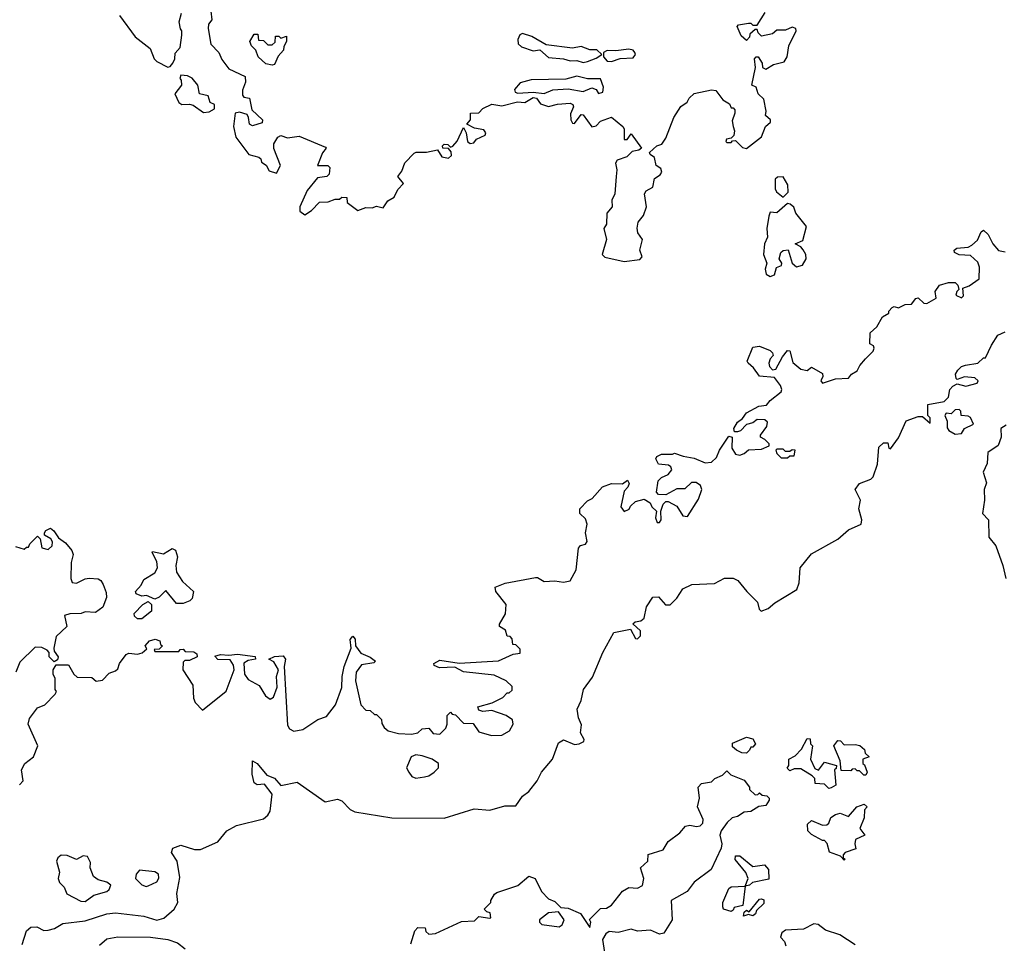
# Model space of a CAD drawing. Extents: x 2293830 to 2387798, y 66850 to 233222.
# Tile 113 of 192: x 2336924 to 2341451, y 191347 to 195596. Entities that reach past the tile are written whole.
import ezdxf

# ---------------------------------------------------------------- set-up
doc = ezdxf.new("R2010")
doc.units = 0

msp = doc.modelspace()

# ---------------------------------------------------------------- linework, layer by layer
at = {"layer": '0CON05XD'}
for points in [[(2337802.5, 195635), (2337807.5, 195595), (2337792.5, 195575), (2337790, 195555), (2337802.5, 195482.5), (2337840, 195445), (2337853, 195413), (2337885, 195370), (2337960, 195335), (2337961.7, 195308.3), (2337948.3, 195271.7), (2337948.3, 195248.3), (2337955, 195240), (2337980, 195235), (2337991.7, 195181.7), (2338040, 195135), (2338038.3, 195121.7), (2337995, 195107.5), (2337980, 195115), (2337976.4, 195146.4), (2337969.2, 195159.2), (2337935, 195170.8), (2337913.9, 195166.1), (2337906.2, 195105), (2337917.5, 195055), (2337977.5, 194975), (2338023.6, 194963.6), (2338032.5, 194955), (2338035, 194940), (2338056.4, 194926.4), (2338070.7, 194900.7), (2338105, 194890), (2338122.5, 194925), (2338093, 195003), (2338092.5, 195025), (2338110, 195055), (2338125, 195062.5), (2338155, 195052.5), (2338209.3, 195059.3), (2338329.3, 195009.3), (2338332.5, 195005), (2338316.4, 194983.6), (2338292.5, 194925), (2338340, 194925), (2338350, 194915), (2338347.5, 194885), (2338336.4, 194873.6), (2338292.5, 194867.5), (2338245, 194810), (2338212.5, 194735), (2338212.5, 194715), (2338235, 194697.5), (2338265, 194717.5), (2338303, 194757), (2338341.7, 194758.3), (2338375, 194770), (2338395, 194770), (2338405, 194780), (2338428.3, 194778.3), (2338430, 194755), (2338478.3, 194718.3), (2338515, 194732.5), (2338545, 194730), (2338565, 194737.5), (2338595, 194730), (2338617, 194763), (2338645, 194780), (2338662.5, 194815), (2338688.3, 194841.7), (2338662.5, 194875), (2338680.7, 194899.3), (2338695, 194937.5), (2338738.3, 194981.7), (2338746.4, 194986.4), (2338795, 194985.7), (2338845, 194997.5), (2338864.4, 194964.4), (2338895, 194958.5), (2338908.6, 194971.4), (2338907.9, 194987.9), (2338895, 195002.5), (2338870, 195005), (2338867.5, 195015), (2338875, 195022.5), (2338891.7, 195021.7), (2338905, 195010), (2338915, 195013.3), (2338935, 195036.7), (2338965, 195100), (2338976.2, 195075), (2338983.1, 195035), (2338995, 195026.7), (2339011.5, 195028.5), (2339025, 195045.8), (2339064, 195065), (2339067.5, 195075), (2339058.7, 195088.7), (2339015, 195096), (2338980, 195115), (2338996.7, 195135), (2338996.7, 195165), (2339035, 195167.5), (2339052.8, 195187.2), (2339095, 195206.7), (2339140.9, 195199.1), (2339212.8, 195217.2), (2339245.8, 195214.2), (2339285, 195237.9), (2339299.4, 195235), (2339318.6, 195208.6), (2339355, 195196.3), (2339396.6, 195206.6), (2339455, 195211.2), (2339466.7, 195205), (2339470, 195195), (2339457, 195163), (2339458, 195135), (2339465, 195120), (2339475, 195117.5), (2339505, 195160), (2339515, 195157.5), (2339555, 195102.5), (2339575, 195107.5), (2339595, 195129.4), (2339645, 195147.5), (2339697.5, 195105), (2339703, 195093), (2339704, 195044), (2339717.5, 195045), (2339735, 195070), (2339782.5, 195005), (2339770, 194995), (2339740, 194990), (2339715.9, 194964.1), (2339671, 194949), (2339663.6, 194935), (2339669.2, 194905), (2339665.8, 194875), (2339660, 194795), (2339646.9, 194765), (2339648.5, 194735), (2339624.3, 194705.7), (2339621.5, 194655), (2339609.5, 194635), (2339622.4, 194585), (2339601.8, 194515), (2339615, 194503.5), (2339703.1, 194483.1), (2339775, 194493.2), (2339785.3, 194505), (2339775.3, 194535), (2339787.7, 194585), (2339765.4, 194615), (2339762.9, 194637.1), (2339768.2, 194665), (2339791.8, 194695), (2339805.9, 194735), (2339796.4, 194795), (2339805, 194807.8), (2339835.6, 194825), (2339842.3, 194865), (2339868.7, 194881.3), (2339876.6, 194895), (2339871.2, 194911.2), (2339850, 194925), (2339842, 194962), (2339822.5, 194975), (2339820, 194985), (2339853.9, 195016.1), (2339876.4, 195023.6), (2339895, 195050), (2339931.2, 195145), (2339963.9, 195196.1), (2339993, 195217), (2340002.5, 195235), (2340025, 195256.2), (2340105, 195272.5), (2340125, 195270), (2340157, 195227), (2340188.3, 195208.3), (2340195, 195190), (2340205, 195190), (2340211.7, 195181.7), (2340212.5, 195165), (2340199.3, 195130.7), (2340203.8, 195105), (2340210, 195085), (2340207, 195063), (2340195, 195050), (2340173.6, 195046.4), (2340170, 195035), (2340175, 195030), (2340195, 195030), (2340201.7, 195038.3), (2340215, 195040), (2340247, 195007), (2340265, 195003.3), (2340335, 195057.5), (2340353.3, 195105), (2340376.1, 195123.9), (2340376.7, 195135), (2340352.5, 195155), (2340356.7, 195175), (2340345, 195230), (2340320, 195255), (2340310, 195285), (2340290, 195295), (2340307.5, 195375), (2340303.3, 195415), (2340310, 195425), (2340320, 195425), (2340337.5, 195395), (2340340, 195375), (2340355, 195367.5), (2340390.5, 195389.5), (2340438.3, 195401.7), (2340452.5, 195425), (2340460, 195475), (2340494.2, 195545), (2340492, 195555), (2340475, 195561.1), (2340445, 195547.5), (2340405, 195546.7), (2340385, 195530), (2340335, 195520), (2340320, 195535), (2340315, 195550), (2340305, 195550), (2340281.7, 195528.3), (2340280, 195515), (2340265, 195500), (2340241.7, 195521.7), (2340222.5, 195565), (2340228.3, 195571.7), (2340275, 195580), (2340285, 195580), (2340295, 195570), (2340315, 195570), (2340351.9, 195628.1)], [(2337383.3, 195615), (2337455, 195517.5), (2337523, 195463), (2337542.5, 195415), (2337553.6, 195403.6), (2337605, 195377.5), (2337615, 195380), (2337627.5, 195395), (2337637.5, 195415), (2337638.3, 195441.7), (2337661.7, 195468.3), (2337670, 195525), (2337670, 195545), (2337663, 195553), (2337657.5, 195585), (2337667.5, 195625)], [(2338085, 195386.7), (2338055, 195393.3), (2338020, 195425), (2338010, 195455), (2337990, 195475), (2337982.5, 195495), (2338001.7, 195528.3), (2338018.3, 195528.3), (2338021.7, 195501.7), (2338045, 195500), (2338065, 195480), (2338085, 195480), (2338098.3, 195491.7), (2338100, 195520), (2338115, 195520), (2338125, 195510), (2338150, 195520), (2338150, 195495), (2338138.3, 195471.7), (2338137.5, 195455), (2338111.7, 195428.3), (2338095, 195390), (2338085, 195386.7)], [(2339515, 195399.1), (2339535, 195403.4), (2339575, 195417.9), (2339600, 195435), (2339577.4, 195457.4), (2339545, 195457), (2339505, 195472.8), (2339465, 195464.9), (2339345, 195480.7), (2339278.4, 195518.4), (2339235, 195532.5), (2339223.3, 195526.7), (2339214.1, 195505), (2339215.2, 195485), (2339230.4, 195470.4), (2339285, 195452.8), (2339315, 195457), (2339355, 195421.8), (2339425, 195416.2), (2339455, 195405.9), (2339485, 195408), (2339515, 195399.1)], [(2339645, 195403.7), (2339685, 195416.5), (2339745, 195419.7), (2339755.1, 195434.9), (2339752.4, 195445), (2339745, 195454.7), (2339725, 195460.5), (2339665, 195452), (2339625, 195454.1), (2339608.1, 195445), (2339607.5, 195425), (2339625, 195405.5), (2339645, 195403.7)], [(2337768.3, 195168.3), (2337795, 195172.5), (2337820, 195185), (2337820, 195205), (2337800, 195215), (2337790, 195245), (2337750, 195255), (2337742.5, 195295), (2337716.4, 195326.4), (2337695, 195337.5), (2337665, 195340), (2337660, 195325), (2337667, 195317), (2337667.5, 195295), (2337637.5, 195255), (2337656.2, 195215), (2337670, 195205), (2337705, 195207.5), (2337721.7, 195201.7), (2337768.3, 195168.3)], [(2339335, 195255.5), (2339375, 195273.3), (2339445, 195277.6), (2339515, 195265.4), (2339555, 195281.8), (2339574.2, 195275), (2339585, 195256.2), (2339605, 195261.6), (2339608.2, 195285), (2339595, 195323.5), (2339534.1, 195324.1), (2339485, 195335.1), (2339435, 195322.7), (2339275, 195319.4), (2339224.9, 195305.1), (2339199.6, 195275), (2339202.4, 195262.4), (2339215, 195257), (2339285, 195262.3), (2339335, 195255.5)], [(2340435, 194780), (2340457, 194803), (2340456.4, 194836.4), (2340435, 194872.5), (2340408.3, 194871.7), (2340398.3, 194861.7), (2340398.3, 194818.3), (2340403.6, 194803.6), (2340435, 194780)], [(2340375, 194414.3), (2340395, 194422.5), (2340403.6, 194456.4), (2340426, 194465), (2340428.8, 194475), (2340416.7, 194495), (2340423.8, 194525), (2340435, 194533.3), (2340456.7, 194536.7), (2340475.9, 194475), (2340495, 194458.3), (2340523.6, 194466.4), (2340540.5, 194495), (2340538.8, 194515), (2340526.7, 194536.7), (2340515, 194550.8), (2340490, 194565), (2340525, 194580), (2340541.8, 194645), (2340493.3, 194705), (2340483.6, 194733.6), (2340467, 194747), (2340455, 194750), (2340405, 194707.5), (2340375, 194710), (2340368.3, 194691.7), (2340360, 194635), (2340362.5, 194595), (2340348.9, 194565), (2340343.5, 194515), (2340360, 194475), (2340352.1, 194447.9), (2340355.6, 194425.6), (2340375, 194414.3)], [(2339140, 192305), (2339176.7, 192325), (2339192.5, 192355), (2339190, 192375), (2339160, 192395), (2339095, 192417.5), (2339053, 192413), (2339035, 192420), (2339030, 192435), (2339097, 192453), (2339145, 192477.5), (2339165, 192500), (2339175, 192500), (2339188.3, 192511.7), (2339188.3, 192528.3), (2339160, 192555), (2339105, 192580), (2338965, 192596), (2338925, 192617.5), (2338853.9, 192613.9), (2338830, 192625), (2338827.5, 192635), (2338855, 192650), (2338945, 192636.2), (2339125, 192646), (2339193, 192677), (2339225, 192682.5), (2339225, 192700), (2339205, 192720), (2339191.7, 192721.7), (2339188.3, 192748.3), (2339178.3, 192758.3), (2339165, 192760), (2339158.3, 192788.3), (2339130, 192805), (2339130, 192815), (2339157, 192863), (2339160, 192905), (2339112.5, 192965), (2339110, 192985), (2339155.9, 193004.1), (2339295, 193030), (2339305, 193030), (2339335, 193012), (2339385, 193014.3), (2339425, 193007.8), (2339455, 193014.4), (2339482.5, 193065), (2339492.5, 193165), (2339503, 193177), (2339525, 193183.3), (2339533.8, 193195), (2339526.2, 193235), (2339533.3, 193275), (2339525, 193300), (2339500, 193325), (2339500, 193345), (2339535, 193382.5), (2339556.4, 193393.6), (2339603, 193447), (2339645, 193462.5), (2339695, 193460), (2339718.3, 193478.3), (2339727, 193463), (2339720, 193445), (2339703, 193427), (2339687.5, 193355), (2339703, 193333), (2339726.4, 193343.6), (2339731.7, 193358.3), (2339755, 193380), (2339795, 193390), (2339823, 193373), (2339830, 193355), (2339852.5, 193335), (2339846.7, 193305), (2339855, 193283.3), (2339865, 193282.5), (2339873.3, 193295), (2339872.5, 193335), (2339883, 193367), (2339895, 193380), (2339905, 193380), (2339945, 193357.5), (2339973.6, 193313.6), (2339995, 193310), (2340045, 193390), (2340060, 193435), (2340053.6, 193453.6), (2340035, 193466.7), (2340013.6, 193466.4), (2339981.7, 193438.3), (2339945, 193437.5), (2339895, 193410), (2339861.7, 193411.7), (2339852.5, 193422.5), (2339860, 193475), (2339875, 193490), (2339906.1, 193503.9), (2339922.5, 193525), (2339918.3, 193538.3), (2339907, 193547), (2339860.6, 193550.6), (2339848.8, 193575), (2339853.3, 193586.7), (2339875, 193597.5), (2339925, 193597.5), (2339935, 193602.5), (2339975, 193587.5), (2340025, 193578.8), (2340075, 193558), (2340105, 193560), (2340128.3, 193581.7), (2340142, 193615), (2340185, 193680), (2340200, 193675), (2340198.8, 193625), (2340215, 193597.5), (2340235, 193592.5), (2340255, 193600), (2340275, 193617.5), (2340335, 193620), (2340370, 193635), (2340370, 193645), (2340350, 193665), (2340330, 193675), (2340330, 193685), (2340360, 193725), (2340362.5, 193745), (2340350, 193755), (2340315, 193756.7), (2340295, 193742), (2340266.2, 193733.8), (2340237.5, 193705), (2340225, 193700), (2340210, 193700), (2340207.5, 193715), (2340223.8, 193745), (2340248, 193762), (2340265, 193786.7), (2340322.3, 193817.7), (2340357.7, 193822.3), (2340375, 193843.8), (2340425, 193883.8), (2340427.5, 193895), (2340422.7, 193912.7), (2340395, 193950), (2340325, 193956.7), (2340298, 193995), (2340273.8, 194015), (2340269.2, 194025), (2340295, 194090), (2340325, 194093.8), (2340375, 194073.3), (2340385, 194063.3), (2340388.8, 194051.2), (2340374.3, 194035.7), (2340369.1, 194015), (2340370.8, 194000.8), (2340385, 193985.8), (2340401.2, 193988.8), (2340431.2, 194045), (2340455, 194073.3), (2340465, 194072.5), (2340479.3, 194019.3), (2340515, 193987.5), (2340545, 193982.5), (2340565, 193997.5), (2340615, 193967.5), (2340617.5, 193955), (2340607.5, 193935), (2340615, 193923.3), (2340675, 193943.8), (2340735, 193947.5), (2340748.8, 193965), (2340775, 193980), (2340786.7, 194005), (2340812.5, 194035), (2340848.3, 194071.7), (2340852.5, 194085), (2340850, 194095), (2340833.3, 194105), (2340834.3, 194155.7), (2340865, 194182.5), (2340890.7, 194229.3), (2340920, 194245), (2340920, 194255), (2340935, 194272.5), (2340945, 194276.7), (2340965, 194270), (2340995, 194286.2), (2341025, 194286.7), (2341045, 194313.3), (2341055, 194316.7), (2341081.7, 194291.7), (2341095, 194290), (2341137.5, 194315), (2341133.3, 194345), (2341152.5, 194375), (2341193.9, 194386.1), (2341225, 194386.7), (2341237.5, 194375), (2341242.5, 194355), (2341232.5, 194345), (2341228.3, 194328.3), (2341255, 194316.7), (2341263.3, 194325), (2341260, 194360), (2341289.2, 194370.8), (2341335, 194404.2), (2341337.2, 194457.2), (2341329.8, 194479.8), (2341295, 194511.2), (2341244.1, 194514.1), (2341222.5, 194525), (2341220, 194535), (2341232.5, 194545), (2341285, 194550), (2341302.1, 194557.9), (2341328.1, 194581.9), (2341345, 194620), (2341355, 194627.5), (2341377.3, 194607.3), (2341398.8, 194565), (2341424.1, 194534.1), (2341455, 194527.5)], [(2336935, 191341.2), (2336955.8, 191405), (2336975, 191421.1), (2337003.2, 191423.2), (2337035, 191406.9), (2337055, 191407.1), (2337083.8, 191415), (2337122.3, 191437.7), (2337225, 191450.7), (2337325, 191482.3), (2337365, 191486.9), (2337495, 191472.1), (2337555, 191453.8), (2337587, 191463), (2337634.2, 191505), (2337650.8, 191535), (2337647, 191577), (2337659.6, 191649.6), (2337647.3, 191725), (2337621.9, 191765), (2337628.1, 191785), (2337665, 191799.1), (2337728.3, 191778.3), (2337755, 191779.3), (2337835.5, 191814.5), (2337875.8, 191865), (2337920.9, 191889.1), (2338045, 191920), (2338065, 191936.5), (2338076, 191955), (2338084.1, 192034.1), (2338049.2, 192079.2), (2338015, 192076), (2338001.9, 192085), (2337992.2, 192125), (2337995, 192186.7), (2338016.2, 192175), (2338060.7, 192120.7), (2338095, 192106.2), (2338125, 192073.3), (2338199.3, 192089.3), (2338328.3, 191998.3), (2338385, 192010), (2338405, 192002.5), (2338442.7, 191962.7), (2338465, 191952), (2338634.3, 191924.3), (2338875, 191923.1), (2339014.1, 191965.9), (2339085, 191959.2), (2339155, 191980), (2339205, 191979.5), (2339235, 192024), (2339265, 192046.2), (2339302.5, 192095), (2339323.8, 192135), (2339373.3, 192195), (2339400.7, 192269.3), (2339425, 192282.5), (2339475, 192262.5), (2339495.7, 192264.3), (2339517.5, 192275), (2339520, 192285), (2339502.5, 192315), (2339507, 192353), (2339493.3, 192385), (2339486.7, 192425), (2339505.8, 192464.2), (2339516.7, 192515), (2339558.3, 192571.7), (2339605.7, 192685), (2339655, 192777.5), (2339732.5, 192792.5), (2339755, 192750), (2339765, 192747.5), (2339778.8, 192761.2), (2339778.8, 192785), (2339743, 192817), (2339753.6, 192826.4), (2339779.7, 192830.3), (2339795, 192843.3), (2339806.7, 192895), (2339835, 192940), (2339861.7, 192941.7), (2339893.9, 192903.9), (2339915, 192904), (2339945.8, 192934.2), (2339972.3, 192977.7), (2340015, 192997.5), (2340118.3, 193001.7), (2340165, 193027.5), (2340205, 193027.5), (2340226.4, 193016.4), (2340267.5, 192965), (2340316.1, 192916.1), (2340323.3, 192885), (2340332.5, 192875), (2340365, 192887.5), (2340395.9, 192914.1), (2340497.5, 192975), (2340508, 193005), (2340512, 193075), (2340565, 193138.8), (2340685, 193206.2), (2340735, 193248.8), (2340792.5, 193275), (2340795.8, 193295), (2340782.5, 193345), (2340790, 193385), (2340766.2, 193435), (2340785, 193462), (2340838.1, 193481.9), (2340847.7, 193492.3), (2340868.3, 193551.7), (2340875, 193630), (2340895, 193650), (2340915, 193650), (2340920, 193625), (2340928.3, 193621.7), (2340965, 193672.5), (2340999.3, 193750.7), (2341055, 193770), (2341075, 193770), (2341110, 193740), (2341110, 193765), (2341100, 193775), (2341100, 193825), (2341175, 193840), (2341195, 193860), (2341200, 193895), (2341215, 193910), (2341235, 193920), (2341275, 193910), (2341326.8, 193923.2), (2341331.4, 193935), (2341315, 193948.5), (2341267.8, 193952.2), (2341235, 193940), (2341230, 193945), (2341227.5, 193965), (2341237, 193983), (2341255, 194000), (2341273, 194007), (2341330, 194015), (2341355, 194040), (2341365, 194040), (2341391.7, 194098.3), (2341421.2, 194145), (2341455, 194160)], [(2341225, 193689.5), (2341255, 193692.9), (2341267.5, 193715), (2341308.9, 193735), (2341295.2, 193765.2), (2341285, 193772.1), (2341253.3, 193775), (2341250.6, 193795), (2341243.1, 193803.1), (2341225, 193800.8), (2341207.3, 193782.7), (2341184.1, 193785.9), (2341177.5, 193775), (2341188.8, 193748.8), (2341188.7, 193718.7), (2341195.4, 193705.4), (2341225, 193689.5)], [(2341459.9, 193730.1), (2341435.4, 193714.6), (2341436.9, 193675), (2341422.4, 193637.6), (2341375.5, 193605), (2341372.7, 193555), (2341353.8, 193515), (2341369.8, 193465), (2341357.9, 193435), (2341359.7, 193385), (2341351.4, 193325), (2341378.5, 193295), (2341380.2, 193215), (2341412.4, 193175), (2341445.2, 193085.2), (2341457.9, 193025)], [(2340455, 193580), (2340465, 193590), (2340485, 193590), (2340490, 193615), (2340475, 193617.5), (2340465, 193610), (2340445, 193610), (2340435, 193620), (2340405, 193620), (2340400, 193615), (2340405, 193600), (2340425, 193580), (2340455, 193580)], [(2336905, 193172.5), (2336945, 193160), (2336955, 193170), (2336965, 193170), (2336970, 193185), (2337005, 193220), (2337017.5, 193207.5), (2337025.9, 193165.9), (2337055, 193158.6), (2337072.9, 193175), (2337074.3, 193194.3), (2337067.5, 193207.5), (2337037.5, 193225), (2337037.5, 193235), (2337043.9, 193246.1), (2337065, 193256.7), (2337080, 193245), (2337101.7, 193211.7), (2337135, 193190), (2337163.9, 193153.9), (2337170, 193135), (2337160.5, 193099.5), (2337158.8, 193025), (2337165, 193007.5), (2337185, 193003.3), (2337225, 193023.3), (2337243.9, 193026.1), (2337283.9, 193023.9), (2337296.4, 193016.4), (2337307.7, 192997.7), (2337321.2, 192961.2), (2337322.3, 192937.7), (2337306.1, 192893.9), (2337271.7, 192868.3), (2337225, 192872.5), (2337206.4, 192863.6), (2337155, 192862.5), (2337130, 192855), (2337140, 192805), (2337091.7, 192758.3), (2337080, 192705), (2337081.7, 192691.7), (2337100, 192665), (2337098.3, 192651.7), (2337081.7, 192641.7), (2337060, 192665), (2337060, 192685), (2337050, 192695), (2337025, 192707.5), (2336995, 192710), (2336925, 192640), (2336906.7, 192595)], [(2337675, 192910), (2337645, 192910), (2337595, 192970), (2337565, 192940), (2337545, 192930), (2337506.4, 192946.4), (2337485, 192943.3), (2337460, 192955), (2337455.8, 192965), (2337482.9, 192995), (2337495, 193020), (2337545, 193051.2), (2337558, 193075), (2337554.1, 193104.1), (2337532.5, 193145), (2337535, 193150), (2337585, 193138.8), (2337625, 193163.3), (2337640, 193155), (2337648.8, 193125), (2337642, 193085), (2337644.4, 193054.4), (2337671.9, 193011.9), (2337722.5, 192965), (2337716.2, 192933.8), (2337706.7, 192923.3), (2337675, 192910)], [(2337485, 192840), (2337465, 192840), (2337451.7, 192851.7), (2337450, 192865), (2337490, 192905), (2337515, 192920), (2337530, 192905), (2337530, 192875), (2337485, 192840)], [(2336923, 192077), (2336940, 192095), (2336932.5, 192145), (2336947.5, 192175), (2336986.7, 192205), (2337007.5, 192255), (2336962.5, 192355), (2336968.3, 192381.7), (2337005, 192430), (2337040, 192445), (2337087, 192493), (2337092.5, 192505), (2337087.5, 192515), (2337087.5, 192565), (2337077.5, 192585), (2337077.5, 192605), (2337091.7, 192628.3), (2337148.3, 192628.3), (2337172.5, 192585), (2337188.3, 192571.7), (2337255, 192570), (2337275, 192552.5), (2337305, 192557.5), (2337335, 192590), (2337365, 192600), (2337375, 192610), (2337382.5, 192635), (2337413.6, 192676.4), (2337425, 192682.5), (2337465, 192677.5), (2337487, 192683), (2337508.3, 192701.7), (2337500, 192715), (2337520.7, 192739.3), (2337547, 192747), (2337568.3, 192738.3), (2337571.7, 192721.7), (2337580, 192715), (2337565, 192700), (2337541.7, 192698.3), (2337545, 192690), (2337655, 192690), (2337661.7, 192698.3), (2337675, 192700), (2337685, 192690), (2337725, 192687.5), (2337738.3, 192678.3), (2337740, 192665), (2337705, 192647.5), (2337682.5, 192647.5), (2337675, 192640), (2337673.3, 192605), (2337720, 192535), (2337723.3, 192475), (2337731.2, 192455), (2337765, 192420), (2337872.4, 192507.6), (2337909.2, 192605), (2337907.3, 192627.3), (2337891.2, 192651.2), (2337835, 192652), (2337821.7, 192668.3), (2337846.4, 192676.4), (2337885, 192672.5), (2337925, 192676.7), (2338006.1, 192666.1), (2338007.5, 192655), (2337975, 192648.8), (2337954.2, 192635.8), (2337957.5, 192585), (2337975, 192560), (2338025, 192532.5), (2338053.8, 192485), (2338075, 192470), (2338091.2, 192478.8), (2338107.5, 192525), (2338104, 192575), (2338113.3, 192605), (2338091.7, 192641.7), (2338070, 192655), (2338095, 192666.2), (2338135, 192670), (2338146.7, 192655), (2338139.3, 192620.7), (2338155, 192350), (2338165, 192333.3), (2338185, 192323.3), (2338225, 192331.2), (2338295, 192376.2), (2338335, 192390), (2338376.2, 192445), (2338405.7, 192524.3), (2338406.2, 192575), (2338415, 192620), (2338447.5, 192705), (2338443.3, 192745), (2338455, 192760), (2338466.4, 192746.4), (2338467.5, 192715), (2338492.3, 192682.3), (2338535, 192663.3), (2338560, 192645), (2338552.5, 192637.5), (2338495, 192627.5), (2338471.2, 192595), (2338468, 192555), (2338492, 192445), (2338515, 192420), (2338535, 192417.5), (2338555, 192400), (2338565, 192400), (2338587, 192377), (2338588.3, 192358.3), (2338599.3, 192339.3), (2338617.5, 192325), (2338665, 192312.5), (2338725, 192310), (2338753.9, 192316.1), (2338775, 192333.3), (2338805, 192336.7), (2338825, 192312.5), (2338855, 192310), (2338883.3, 192336.7), (2338890, 192355), (2338890, 192395), (2338905, 192410), (2338911.7, 192401.7), (2338928.3, 192398.3), (2338965, 192360), (2339008.3, 192358.3), (2339035, 192320), (2339093.9, 192303.9), (2339140, 192305)], [(2340265, 192222.5), (2340245, 192223.3), (2340220, 192235), (2340201.7, 192251.7), (2340201.7, 192268.3), (2340265, 192296.2), (2340295, 192287.5), (2340307.5, 192265), (2340295, 192250), (2340285, 192250), (2340280, 192235), (2340265, 192222.5)], [(2340645, 192060), (2340625, 192080), (2340581.7, 192081.7), (2340580, 192105), (2340568.3, 192118.3), (2340515, 192150), (2340485, 192150), (2340465, 192140), (2340452.5, 192152.5), (2340460, 192165), (2340460, 192195), (2340490, 192210), (2340519.3, 192240.7), (2340545, 192290), (2340558.3, 192288.3), (2340560, 192265), (2340570, 192255), (2340560, 192195), (2340580.7, 192150.7), (2340597, 192143), (2340625, 192180), (2340680, 192165), (2340678.3, 192151.7), (2340670, 192145), (2340676.7, 192075), (2340655, 192062.5), (2340645, 192060)], [(2340815, 192120), (2340805, 192120), (2340785, 192140), (2340775, 192140), (2340765, 192150), (2340751.7, 192148.3), (2340745, 192140), (2340701.7, 192141.7), (2340697, 192187), (2340667.5, 192255), (2340685, 192280), (2340698.3, 192278.3), (2340715, 192260), (2340765, 192262.5), (2340787, 192257), (2340808.3, 192238.3), (2340811.7, 192221.7), (2340830, 192205), (2340800, 192195), (2340800, 192175), (2340808.3, 192168.3), (2340820, 192135), (2340815, 192120)], [(2338745, 192106.7), (2338785, 192113.3), (2338805, 192117.5), (2338830, 192135), (2338850, 192155), (2338850, 192175), (2338820, 192195), (2338775, 192210), (2338745, 192213.8), (2338724.2, 192205.8), (2338702.5, 192155), (2338712.5, 192135), (2338727.5, 192115), (2338745, 192106.7)], [(2338722.5, 191345), (2338740, 191405), (2338755, 191420), (2338788.3, 191418.3), (2338791.7, 191401.7), (2338805, 191390), (2338835, 191392.5), (2338955, 191447.5), (2339015, 191450), (2339035, 191470), (2339085, 191462.5), (2339090, 191465), (2339087, 191487), (2339071.7, 191491.7), (2339060, 191505), (2339090, 191535), (2339090, 191545), (2339107, 191573), (2339118.3, 191581.7), (2339215, 191613.8), (2339265, 191655.8), (2339293.3, 191645), (2339322.5, 191585), (2339355, 191552.5), (2339385, 191540), (2339411.7, 191511.7), (2339445, 191508.8), (2339502.5, 191485), (2339545, 191420), (2339550, 191445), (2339543.3, 191456.7), (2339595, 191506.7), (2339621.7, 191508.3), (2339645, 191522.5), (2339695, 191587.5), (2339725, 191603.3), (2339765, 191601.4), (2339786.8, 191613.2), (2339794.2, 191645), (2339778.8, 191695), (2339812, 191725), (2339813.6, 191756.4), (2339882, 191778), (2339906, 191815), (2339958.8, 191855), (2339985, 191886.7), (2340005, 191890), (2340036.1, 191883.9), (2340052.5, 191887.5), (2340065, 191900), (2340067, 191917), (2340041.2, 191975), (2340050, 192015), (2340044.1, 192065.9), (2340058.3, 192081.7), (2340105, 192090), (2340120, 192105), (2340155, 192120), (2340175, 192140), (2340193, 192123), (2340255, 192097.5), (2340280, 192065), (2340280, 192055), (2340305, 192030), (2340318.3, 192031.7), (2340325, 192040), (2340338.3, 192028.3), (2340360, 192025), (2340370, 192015), (2340370, 192005), (2340355, 191981.2), (2340323, 191977), (2340285, 191953.3), (2340255, 191950), (2340225, 191931.2), (2340200, 191925), (2340177, 191903), (2340150, 191865), (2340143.8, 191845), (2340152, 191805), (2340150, 191785), (2340103.6, 191686.4), (2340025, 191628.8), (2339992.5, 191585), (2339920, 191545), (2339923.8, 191455), (2339885, 191393.3), (2339865, 191390), (2339825, 191408), (2339765, 191403.8), (2339735, 191412.5), (2339675, 191396.7), (2339635, 191401.2), (2339618.8, 191391.2), (2339603.8, 191365), (2339613.3, 191305)], [(2340715, 191730), (2340698.3, 191748.3), (2340647, 191767), (2340637, 191807), (2340625, 191820), (2340615, 191820), (2340565, 191847.5), (2340547.5, 191865), (2340546.7, 191895), (2340565, 191912.5), (2340615, 191890), (2340635, 191892.5), (2340645, 191900), (2340654.1, 191925.9), (2340675, 191940), (2340696.1, 191946.1), (2340735, 191930), (2340772.5, 191975), (2340806.7, 191986.7), (2340820, 191975), (2340808.3, 191961.7), (2340807.5, 191925), (2340787.5, 191875), (2340810, 191845), (2340767.5, 191825), (2340763.3, 191805), (2340768.3, 191781.7), (2340720, 191765), (2340710, 191755), (2340710, 191740), (2340720, 191735), (2340715, 191730)], [(2337225, 191540), (2337265, 191569.2), (2337325, 191586.2), (2337335.8, 191595), (2337343.3, 191615), (2337325, 191628.8), (2337285, 191640), (2337262.5, 191655), (2337247.5, 191695), (2337249.3, 191719.3), (2337235, 191746.7), (2337215, 191750), (2337185, 191732.5), (2337141.7, 191751.7), (2337115, 191753.3), (2337099.5, 191740.5), (2337092.5, 191725), (2337106.7, 191675), (2337100, 191645), (2337106.4, 191626.4), (2337127.5, 191605), (2337140, 191575), (2337205, 191540.5), (2337225, 191540)], [(2340195, 191493.3), (2340160, 191505), (2340157.5, 191515), (2340157.5, 191535), (2340185, 191600), (2340195, 191606.7), (2340260, 191610), (2340273.3, 191645), (2340263.3, 191673.3), (2340213, 191733), (2340215, 191750), (2340235, 191750), (2340295, 191700), (2340348.3, 191708.3), (2340367, 191687), (2340368.3, 191641.7), (2340293, 191627), (2340280, 191615), (2340260, 191610), (2340248.8, 191521.2), (2340208.3, 191511.7), (2340205, 191500), (2340195, 191493.3)], [(2337505, 191608.8), (2337515, 191611.2), (2337555, 191630), (2337563.2, 191646.8), (2337561.4, 191665), (2337545, 191676.5), (2337475, 191683.8), (2337458.8, 191665), (2337456.7, 191645), (2337485.9, 191615.9), (2337505, 191608.8)], [(2340252.5, 191472.5), (2340255, 191490), (2340265, 191500), (2340278.3, 191491.7), (2340325, 191550), (2340335, 191552.5), (2340345, 191546.7), (2340345, 191530), (2340311.7, 191498.3), (2340307, 191483), (2340295, 191473.3), (2340275, 191480), (2340252.5, 191472.5)], [(2339405, 191423.3), (2339418.3, 191431.7), (2339427.5, 191455), (2339401.7, 191491.7), (2339355, 191487.5), (2339313.3, 191455), (2339313.9, 191443.9), (2339325, 191433.8), (2339405, 191423.3)], [(2340765, 191340.6), (2340695, 191386.7), (2340628.3, 191408.3), (2340595, 191433.8), (2340575, 191436.2), (2340527.8, 191412.2), (2340445, 191408.4), (2340428.9, 191395), (2340421.8, 191375), (2340440.9, 191355), (2340446.4, 191335)], [(2337291.1, 191338.9), (2337325, 191368), (2337375, 191377.1), (2337525, 191376), (2337605, 191364.3), (2337649.7, 191349.7), (2337685, 191322.5)]]:
    msp.add_lwpolyline(points, dxfattribs=at)

doc.saveas('drawing.dxf')
